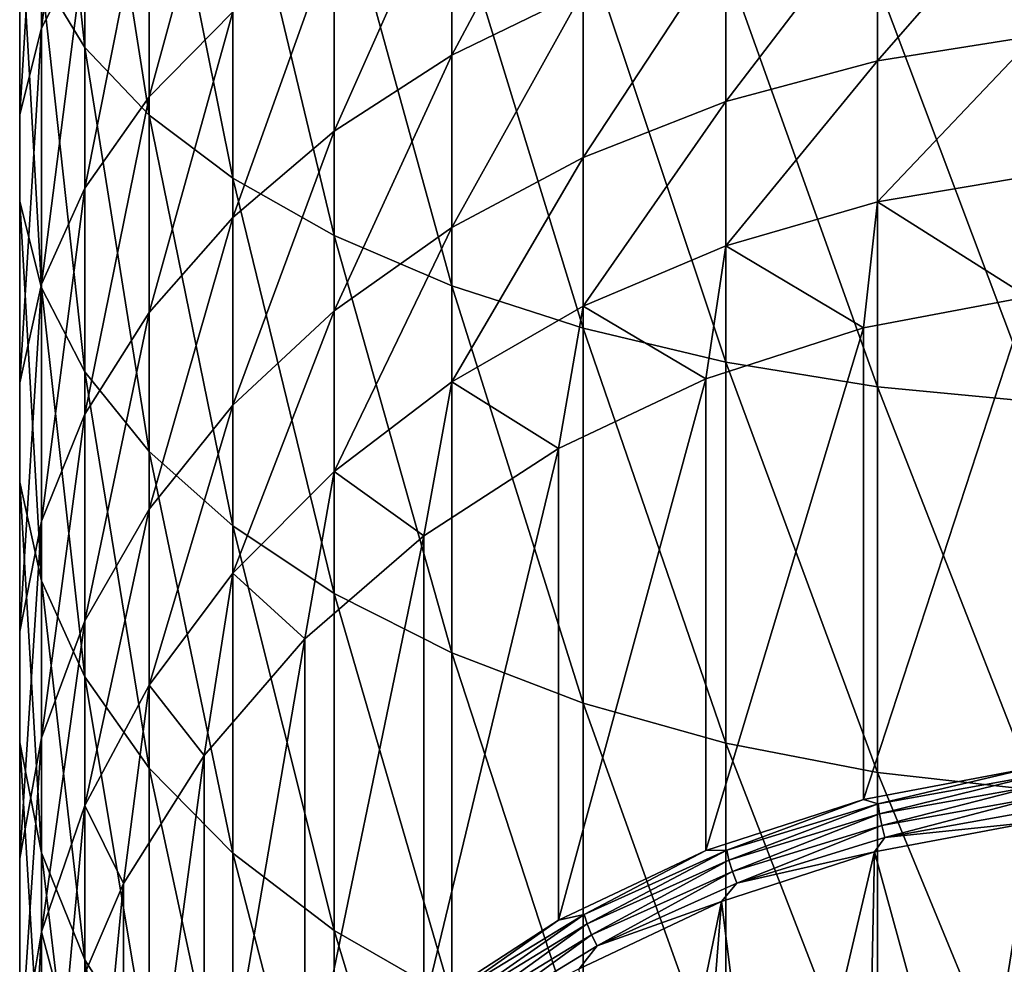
# Model space of a CAD drawing. Header units: metres. Extents: x -136 to 36, y -255 to -20.
# Tile 15 of 60: x -112 to -102, y -237 to -227. Entities that reach past the tile are written whole.
import ezdxf

# ---------------------------------------------------------------- set-up
doc = ezdxf.new("R2010")
doc.units = ezdxf.units.M
doc.layers.add('solid_11422034', color=7, linetype='CONTINUOUS')

msp = doc.modelspace()

# ---------------------------------------------------------------- linework, layer by layer
at = {"layer": 'solid_11422034'}
for points in [[(-111.749008, -223.297882, -0.316252), (-111.749008, -226.628342, -1.838567), (-111.307129, -227.351547, -0.437075)], [(-111.307129, -223.884445, 1.147694), (-111.749008, -223.297882, -0.316252), (-111.307129, -227.351547, -0.437075)], [(-111.307129, -223.666, -7.579341), (-111.307129, -226.303711, -9.10373), (-111.749008, -227.156982, -7.777409)], [(-111.749008, -224.389206, -6.177849), (-111.307129, -223.666, -7.579341), (-111.749008, -227.156982, -7.777409)], [(-111.307129, -223.884445, 1.147694), (-111.307129, -227.351547, -0.437075), (-110.654625, -228.040405, 0.897894)], [(-110.654625, -224.443161, 2.542152), (-111.307129, -223.884445, 1.147694), (-110.654625, -228.040405, 0.897894)], [(-111.749008, -224.389206, -6.177849), (-111.749008, -227.156982, -7.777409), (-111.972023, -228.034851, -6.41284)], [(-111.972023, -225.133255, -4.73594), (-111.749008, -224.389206, -6.177849), (-111.972023, -228.034851, -6.41284)], [(-110.654625, -224.443161, 2.542152), (-110.654625, -228.040405, 0.897894), (-109.803635, -228.682114, 2.141471)], [(-109.803635, -224.963623, 3.841146), (-110.654625, -224.443161, 2.542152), (-109.803635, -228.682114, 2.141471)], [(-109.803635, -224.733826, -11.543971), (-109.803635, -226.989456, -13.151977), (-110.654625, -227.855118, -12.052481)], [(-110.654625, -225.490952, -10.367095), (-109.803635, -224.733826, -11.543971), (-110.654625, -227.855118, -12.052481)], [(-106.235008, -224.927719, -15.770611), (-106.235008, -226.780289, -17.377888), (-107.573051, -227.432526, -16.694757)], [(-107.573051, -225.511978, -15.02852), (-106.235008, -224.927719, -15.770611), (-107.573051, -227.432526, -16.694757)], [(-109.803635, -224.963623, 3.841146), (-109.803635, -228.682114, 2.141471), (-108.770027, -229.264709, 3.270492)], [(-108.770027, -225.436157, 5.020479), (-109.803635, -224.963623, 3.841146), (-108.770027, -229.264709, 3.270492)], [(-111.972023, -225.133255, -4.73594), (-111.972023, -228.034851, -6.41284), (-111.972023, -228.920975, -5.035441)], [(-111.972023, -225.884293, -3.280476), (-111.972023, -225.133255, -4.73594), (-111.972023, -228.920975, -5.035441)], [(-108.770027, -225.436157, 5.020479), (-108.770027, -229.264709, 3.270492), (-107.573051, -229.777344, 4.263924)], [(-107.573051, -225.851929, 6.05818), (-108.770027, -225.436157, 5.020479), (-107.573051, -229.777344, 4.263924)], [(-110.654625, -225.490952, -10.367095), (-110.654625, -227.855118, -12.052481), (-111.307129, -228.784409, -10.872183)], [(-111.307129, -226.303711, -9.10373), (-110.654625, -225.490952, -10.367095), (-111.307129, -228.784409, -10.872183)], [(-107.573051, -225.511978, -15.02852), (-107.573051, -227.432526, -16.694757), (-108.770027, -228.204498, -15.886211)], [(-108.770027, -226.203522, -14.150187), (-107.573051, -225.511978, -15.02852), (-108.770027, -228.204498, -15.886211)], [(-101.633995, -225.651093, -18.560585), (-101.633995, -227.234909, -20.224031), (-103.237556, -227.486908, -20.006008)], [(-103.237556, -225.881195, -18.319572), (-101.633995, -225.651093, -18.560585), (-103.237556, -227.486908, -20.006008)], [(-107.573051, -225.851929, 6.05818), (-107.573051, -229.777344, 4.263924), (-106.235008, -230.210449, 5.103261)], [(-106.235008, -226.203217, 6.934921), (-107.573051, -225.851929, 6.05818), (-106.235008, -230.210449, 5.103261)], [(-111.972023, -225.884293, -3.280476), (-111.972023, -228.920975, -5.035441), (-111.749008, -229.798859, -3.670872)], [(-111.749008, -226.628342, -1.838567), (-111.972023, -225.884293, -3.280476), (-111.749008, -229.798859, -3.670872)], [(-103.237556, -225.881195, -18.319572), (-103.237556, -227.486908, -20.006008), (-104.780815, -227.901688, -19.647152)], [(-104.780815, -226.259949, -17.922876), (-103.237556, -225.881195, -18.319572), (-104.780815, -227.901688, -19.647152)], [(-108.770027, -226.203522, -14.150187), (-108.770027, -228.204498, -15.886211), (-109.803635, -229.081833, -14.96731)], [(-109.803635, -226.989456, -13.151977), (-108.770027, -226.203522, -14.150187), (-109.803635, -229.081833, -14.96731)], [(-106.235008, -226.203217, 6.934921), (-106.235008, -230.210449, 5.103261), (-104.780815, -230.555984, 5.77287)], [(-104.780815, -226.483459, 7.634369), (-106.235008, -226.203217, 6.934921), (-104.780815, -230.555984, 5.77287)], [(-111.307129, -226.303711, -9.10373), (-111.307129, -228.784409, -10.872183), (-111.749008, -229.76001, -9.633069)], [(-111.749008, -227.156982, -7.777409), (-111.307129, -226.303711, -9.10373), (-111.749008, -229.76001, -9.633069)], [(-104.780815, -226.259949, -17.922876), (-104.780815, -227.901688, -19.647152), (-106.235008, -228.471527, -19.154146)], [(-106.235008, -226.780289, -17.377888), (-104.780815, -226.259949, -17.922876), (-106.235008, -228.471527, -19.154146)], [(-104.780815, -226.483459, 7.634369), (-104.780815, -230.555984, 5.77287), (-103.237556, -230.807495, 6.260275)], [(-103.237556, -226.687454, 8.143495), (-104.780815, -226.483459, 7.634369), (-103.237556, -230.807495, 6.260275)], [(-111.749008, -226.628342, -1.838567), (-111.749008, -229.798859, -3.670872), (-111.307129, -230.652115, -2.344551)], [(-111.307129, -227.351547, -0.437075), (-111.749008, -226.628342, -1.838567), (-111.307129, -230.652115, -2.344551)], [(-103.237556, -226.687454, 8.143495), (-103.237556, -230.807495, 6.260275), (-101.633995, -230.960297, 6.556398)], [(-101.633995, -226.811386, 8.452813), (-103.237556, -226.687454, 8.143495), (-101.633995, -230.960297, 6.556398)], [(-106.235008, -226.780289, -17.377888), (-106.235008, -228.471527, -19.154146), (-107.573051, -229.185806, -18.536177)], [(-107.573051, -227.432526, -16.694757), (-106.235008, -226.780289, -17.377888), (-107.573051, -229.185806, -18.536177)], [(-109.803635, -226.989456, -13.151977), (-109.803635, -229.081833, -14.96731), (-110.654625, -230.048203, -13.955173)], [(-110.654625, -227.855118, -12.052481), (-109.803635, -226.989456, -13.151977), (-110.654625, -230.048203, -13.955173)], [(-111.749008, -227.156982, -7.777409), (-111.749008, -229.76001, -9.633069), (-111.972023, -230.763733, -8.358221)], [(-111.972023, -228.034851, -6.41284), (-111.749008, -227.156982, -7.777409), (-111.972023, -230.763733, -8.358221)], [(-101.633995, -227.234909, -20.224031), (-101.633995, -228.653275, -22.030636), (-103.237556, -228.924881, -21.83758)], [(-103.237556, -227.486908, -20.006008), (-101.633995, -227.234909, -20.224031), (-103.237556, -228.924881, -21.83758)], [(-111.307129, -227.351547, -0.437075), (-111.307129, -230.652115, -2.344551), (-110.654625, -231.46489, -1.081186)], [(-110.654625, -228.040405, 0.897894), (-111.307129, -227.351547, -0.437075), (-110.654625, -231.46489, -1.081186)], [(-107.573051, -227.432526, -16.694757), (-107.573051, -229.185806, -18.536177), (-108.770027, -230.031219, -17.804752)], [(-108.770027, -228.204498, -15.886211), (-107.573051, -227.432526, -16.694757), (-108.770027, -230.031219, -17.804752)], [(-103.237556, -227.486908, -20.006008), (-103.237556, -228.924881, -21.83758), (-104.780815, -229.371918, -21.519817)], [(-104.780815, -227.901688, -19.647152), (-103.237556, -227.486908, -20.006008), (-104.780815, -229.371918, -21.519817)], [(-110.654625, -227.855118, -12.052481), (-110.654625, -230.048203, -13.955173), (-111.307129, -231.085571, -12.868652)], [(-111.307129, -228.784409, -10.872183), (-110.654625, -227.855118, -12.052481), (-111.307129, -231.085571, -12.868652)], [(-104.780815, -227.901688, -19.647152), (-104.780815, -229.371918, -21.519817), (-106.235008, -229.986084, -21.083269)], [(-106.235008, -228.471527, -19.154146), (-104.780815, -227.901688, -19.647152), (-106.235008, -229.986084, -21.083269)], [(-111.972023, -228.034851, -6.41284), (-111.972023, -230.763733, -8.358221), (-111.972023, -231.776901, -7.071388)], [(-111.972023, -228.920975, -5.035441), (-111.972023, -228.034851, -6.41284), (-111.972023, -231.776901, -7.071388)], [(-110.654625, -228.040405, 0.897894), (-110.654625, -231.46489, -1.081186), (-109.803635, -232.222015, 0.09569)], [(-109.803635, -228.682114, 2.141471), (-110.654625, -228.040405, 0.897894), (-109.803635, -232.222015, 0.09569)], [(-108.770027, -228.204498, -15.886211), (-108.770027, -230.031219, -17.804752), (-109.803635, -230.992004, -16.973501)], [(-109.803635, -229.081833, -14.96731), (-108.770027, -228.204498, -15.886211), (-109.803635, -230.992004, -16.973501)], [(-106.235008, -228.471527, -19.154146), (-106.235008, -229.986084, -21.083269), (-107.573051, -230.75592, -20.536066)], [(-107.573051, -229.185806, -18.536177), (-106.235008, -228.471527, -19.154146), (-107.573051, -230.75592, -20.536066)], [(-103.237556, -228.924881, -21.83758), (-101.633995, -228.653275, -22.030636), (-101.707779, -229.890823, -23.938929)], [(-109.803635, -228.682114, 2.141471), (-109.803635, -232.222015, 0.09569), (-108.770027, -232.909393, 1.164154)], [(-108.770027, -229.264709, 3.270492), (-109.803635, -228.682114, 2.141471), (-108.770027, -232.909393, 1.164154)], [(-111.307129, -228.784409, -10.872183), (-111.307129, -231.085571, -12.868652), (-111.749008, -232.174652, -11.727989)], [(-111.749008, -229.76001, -9.633069), (-111.307129, -228.784409, -10.872183), (-111.749008, -232.174652, -11.727989)], [(-111.972023, -228.920975, -5.035441), (-111.972023, -231.776901, -7.071388), (-111.749008, -232.78064, -5.79654)], [(-111.749008, -229.798859, -3.670872), (-111.972023, -228.920975, -5.035441), (-111.749008, -232.78064, -5.79654)], [(-104.780815, -229.371918, -21.519817), (-103.237556, -228.924881, -21.83758), (-103.380791, -230.206009, -23.756958)], [(-103.237556, -228.924881, -21.83758), (-101.707779, -229.890823, -23.938929), (-103.380791, -230.206009, -23.756958)], [(-109.803635, -229.081833, -14.96731), (-109.803635, -230.992004, -16.973501), (-110.654625, -232.050293, -16.057905)], [(-110.654625, -230.048203, -13.955173), (-109.803635, -229.081833, -14.96731), (-110.654625, -232.050293, -16.057905)], [(-107.573051, -229.185806, -18.536177), (-107.573051, -230.75592, -20.536066), (-108.770027, -231.667084, -19.888403)], [(-108.770027, -230.031219, -17.804752), (-107.573051, -229.185806, -18.536177), (-108.770027, -231.667084, -19.888403)], [(-108.770027, -229.264709, 3.270492), (-108.770027, -232.909393, 1.164154), (-107.573051, -233.514221, 2.104301)], [(-107.573051, -229.777344, 4.263924), (-108.770027, -229.264709, 3.270492), (-107.573051, -233.514221, 2.104301)], [(-106.235008, -229.986084, -21.083269), (-104.780815, -229.371918, -21.519817), (-104.984978, -230.724182, -23.457792)], [(-104.780815, -229.371918, -21.519817), (-103.380791, -230.206009, -23.756958), (-104.984978, -230.724182, -23.457792)], [(-111.749008, -229.76001, -9.633069), (-111.749008, -232.174652, -11.727989), (-111.972023, -233.295135, -10.554431)], [(-111.972023, -230.763733, -8.358221), (-111.749008, -229.76001, -9.633069), (-111.972023, -233.295135, -10.554431)], [(-111.749008, -229.798859, -3.670872), (-111.749008, -232.78064, -5.79654), (-111.307129, -233.756226, -4.557426)], [(-111.307129, -230.652115, -2.344551), (-111.749008, -229.798859, -3.670872), (-111.307129, -233.756226, -4.557426)], [(-107.573051, -229.777344, 4.263924), (-107.573051, -233.514221, 2.104301), (-106.235008, -234.025238, 2.89862)], [(-106.235008, -230.210449, 5.103261), (-107.573051, -229.777344, 4.263924), (-106.235008, -234.025238, 2.89862)], [(-101.707779, -229.890823, -23.938929), (-101.707779, -234.690826, -32.252773), (-103.380791, -235.006012, -32.070801)], [(-103.380791, -230.206009, -23.756958), (-101.707779, -229.890823, -23.938929), (-103.380791, -235.006012, -32.070801)], [(-110.654625, -230.048203, -13.955173), (-110.654625, -232.050293, -16.057905), (-111.307129, -233.18634, -15.075022)], [(-111.307129, -231.085571, -12.868652), (-110.654625, -230.048203, -13.955173), (-111.307129, -233.18634, -15.075022)], [(-108.770027, -230.031219, -17.804752), (-108.770027, -231.667084, -19.888403), (-109.803635, -232.702606, -19.152342)], [(-109.803635, -230.992004, -16.973501), (-108.770027, -230.031219, -17.804752), (-109.803635, -232.702606, -19.152342)], [(-107.573051, -230.75592, -20.536066), (-106.235008, -229.986084, -21.083269), (-106.487686, -231.434784, -23.047522)], [(-106.235008, -229.986084, -21.083269), (-104.984978, -230.724182, -23.457792), (-106.487686, -231.434784, -23.047522)], [(-106.235008, -230.210449, 5.103261), (-106.235008, -234.025238, 2.89862), (-104.780815, -234.432907, 3.532313)], [(-104.780815, -230.555984, 5.77287), (-106.235008, -230.210449, 5.103261), (-104.780815, -234.432907, 3.532313)], [(-103.380791, -230.206009, -23.756958), (-103.380791, -235.006012, -32.070801), (-104.984978, -235.52417, -31.771635)], [(-104.984978, -230.724182, -23.457792), (-103.380791, -230.206009, -23.756958), (-104.984978, -235.52417, -31.771635)], [(-104.780815, -230.555984, 5.77287), (-104.780815, -234.432907, 3.532313), (-103.237556, -234.72966, 3.993576)], [(-103.237556, -230.807495, 6.260275), (-104.780815, -230.555984, 5.77287), (-103.237556, -234.72966, 3.993576)], [(-111.307129, -230.652115, -2.344551), (-111.307129, -233.756226, -4.557426), (-110.654625, -234.685516, -3.377128)], [(-110.654625, -231.46489, -1.081186), (-111.307129, -230.652115, -2.344551), (-110.654625, -234.685516, -3.377128)], [(-111.972023, -230.763733, -8.358221), (-111.972023, -233.295135, -10.554431), (-111.972023, -234.426147, -9.36984)], [(-111.972023, -231.776901, -7.071388), (-111.972023, -230.763733, -8.358221), (-111.972023, -234.426147, -9.36984)], [(-108.770027, -231.667084, -19.888403), (-107.573051, -230.75592, -20.536066), (-107.85833, -232.323364, -22.534498)], [(-107.573051, -230.75592, -20.536066), (-106.487686, -231.434784, -23.047522), (-107.85833, -232.323364, -22.534498)], [(-104.984978, -230.724182, -23.457792), (-104.984978, -235.52417, -31.771635), (-106.487686, -236.234787, -31.361364)], [(-106.487686, -231.434784, -23.047522), (-104.984978, -230.724182, -23.457792), (-106.487686, -236.234787, -31.361364)], [(-103.237556, -230.807495, 6.260275), (-103.237556, -234.72966, 3.993576), (-101.633995, -234.909943, 4.273816)], [(-101.633995, -230.960297, 6.556398), (-103.237556, -230.807495, 6.260275), (-101.633995, -234.909943, 4.273816)], [(-109.803635, -230.992004, -16.973501), (-109.803635, -232.702606, -19.152342), (-110.654625, -233.843216, -18.341597)], [(-110.654625, -232.050293, -16.057905), (-109.803635, -230.992004, -16.973501), (-110.654625, -233.843216, -18.341597)], [(-111.307129, -231.085571, -12.868652), (-111.307129, -233.18634, -15.075022), (-111.749008, -234.379013, -14.043159)], [(-111.749008, -232.174652, -11.727989), (-111.307129, -231.085571, -12.868652), (-111.749008, -234.379013, -14.043159)], [(-110.654625, -231.46489, -1.081186), (-110.654625, -234.685516, -3.377128), (-109.803635, -235.551193, -2.277633)], [(-109.803635, -232.222015, 0.09569), (-110.654625, -231.46489, -1.081186), (-109.803635, -235.551193, -2.277633)], [(-106.487686, -231.434784, -23.047522), (-106.487686, -236.234787, -31.361364), (-107.85833, -237.123367, -30.848341)], [(-107.85833, -232.323364, -22.534498), (-106.487686, -231.434784, -23.047522), (-107.85833, -237.123367, -30.848341)], [(-109.803635, -232.702606, -19.152342), (-108.770027, -231.667084, -19.888403), (-109.068993, -233.371841, -21.929165)], [(-108.770027, -231.667084, -19.888403), (-107.85833, -232.323364, -22.534498), (-109.068993, -233.371841, -21.929165)], [(-111.972023, -231.776901, -7.071388), (-111.972023, -234.426147, -9.36984), (-111.749008, -235.546616, -8.196282)], [(-111.749008, -232.78064, -5.79654), (-111.972023, -231.776901, -7.071388), (-111.749008, -235.546616, -8.196282)], [(-110.654625, -232.050293, -16.057905), (-110.654625, -233.843216, -18.341597), (-111.307129, -235.067642, -17.47127)], [(-111.307129, -233.18634, -15.075022), (-110.654625, -232.050293, -16.057905), (-111.307129, -235.067642, -17.47127)], [(-111.749008, -232.174652, -11.727989), (-111.749008, -234.379013, -14.043159), (-111.972023, -235.606064, -12.981541)], [(-111.972023, -233.295135, -10.554431), (-111.749008, -232.174652, -11.727989), (-111.972023, -235.606064, -12.981541)], [(-109.803635, -232.222015, 0.09569), (-109.803635, -235.551193, -2.277633), (-108.770027, -236.337112, -1.279421)], [(-108.770027, -232.909393, 1.164154), (-109.803635, -232.222015, 0.09569), (-108.770027, -236.337112, -1.279421)], [(-107.85833, -232.323364, -22.534498), (-107.85833, -237.123367, -30.848341), (-109.068993, -238.171844, -30.243008)], [(-109.068993, -233.371841, -21.929165), (-107.85833, -232.323364, -22.534498), (-109.068993, -238.171844, -30.243008)], [(-110.654625, -233.843216, -18.341597), (-109.803635, -232.702606, -19.152342), (-110.095039, -234.558838, -21.243845)], [(-109.803635, -232.702606, -19.152342), (-109.068993, -233.371841, -21.929165), (-110.095039, -234.558838, -21.243845)], [(-111.749008, -232.78064, -5.79654), (-111.749008, -235.546616, -8.196282), (-111.307129, -236.635696, -7.055619)], [(-111.307129, -233.756226, -4.557426), (-111.749008, -232.78064, -5.79654), (-111.307129, -236.635696, -7.055619)], [(-108.770027, -232.909393, 1.164154), (-108.770027, -236.337112, -1.279421), (-107.573051, -237.028656, -0.401089)], [(-107.573051, -233.514221, 2.104301), (-108.770027, -232.909393, 1.164154), (-107.573051, -237.028656, -0.401089)], [(-111.307129, -233.18634, -15.075022), (-111.307129, -235.067642, -17.47127), (-111.749008, -236.353073, -16.557573)], [(-111.749008, -234.379013, -14.043159), (-111.307129, -233.18634, -15.075022), (-111.749008, -236.353073, -16.557573)], [(-111.972023, -233.295135, -10.554431), (-111.972023, -235.606064, -12.981541), (-111.972023, -236.844666, -11.909942)], [(-111.972023, -234.426147, -9.36984), (-111.972023, -233.295135, -10.554431), (-111.972023, -236.844666, -11.909942)], [(-109.068993, -233.371841, -21.929165), (-109.068993, -238.171844, -30.243008), (-110.095039, -239.358841, -29.55769)], [(-110.095039, -234.558838, -21.243845), (-109.068993, -233.371841, -21.929165), (-110.095039, -239.358841, -29.55769)], [(-107.573051, -233.514221, 2.104301), (-107.573051, -237.028656, -0.401089), (-106.235008, -237.61293, 0.341002)], [(-106.235008, -234.025238, 2.89862), (-107.573051, -233.514221, 2.104301), (-106.235008, -237.61293, 0.341002)], [(-111.307129, -233.756226, -4.557426), (-111.307129, -236.635696, -7.055619), (-110.654625, -237.67308, -5.969099)], [(-110.654625, -234.685516, -3.377128), (-111.307129, -233.756226, -4.557426), (-110.654625, -237.67308, -5.969099)], [(-111.307129, -235.067642, -17.47127), (-110.654625, -233.843216, -18.341597), (-110.915581, -235.860229, -20.492491)], [(-110.654625, -233.843216, -18.341597), (-110.095039, -234.558838, -21.243845), (-110.915581, -235.860229, -20.492491)], [(-106.235008, -234.025238, 2.89862), (-106.235008, -237.61293, 0.341002), (-104.780815, -238.079041, 0.933029)], [(-104.780815, -234.432907, 3.532313), (-106.235008, -234.025238, 2.89862), (-104.780815, -238.079041, 0.933029)], [(-111.749008, -234.379013, -14.043159), (-111.749008, -236.353073, -16.557573), (-111.972023, -237.675583, -15.617526)], [(-111.972023, -235.606064, -12.981541), (-111.749008, -234.379013, -14.043159), (-111.972023, -237.675583, -15.617526)], [(-111.972023, -234.426147, -9.36984), (-111.972023, -236.844666, -11.909942), (-111.749008, -238.071732, -10.848323)], [(-111.749008, -235.546616, -8.196282), (-111.972023, -234.426147, -9.36984), (-111.749008, -238.071732, -10.848323)], [(-104.780815, -234.432907, 3.532313), (-104.780815, -238.079041, 0.933029), (-103.237556, -238.418335, 1.363963)], [(-103.237556, -234.72966, 3.993576), (-104.780815, -234.432907, 3.532313), (-103.237556, -238.418335, 1.363963)], [(-110.095039, -234.558838, -21.243845), (-110.095039, -239.358841, -29.55769), (-110.915581, -240.660233, -28.806334)], [(-110.915581, -235.860229, -20.492491), (-110.095039, -234.558838, -21.243845), (-110.915581, -240.660233, -28.806334)], [(-110.654625, -234.685516, -3.377128), (-110.654625, -237.67308, -5.969099), (-109.803635, -238.639435, -4.956961)], [(-109.803635, -235.551193, -2.277633), (-110.654625, -234.685516, -3.377128), (-109.803635, -238.639435, -4.956961)], [(-103.232277, -235.048553, -32.188969), (-103.380791, -235.006012, -32.070801), (-101.707779, -234.690826, -32.252773)], [(-103.237556, -234.72966, 3.993576), (-103.237556, -238.418335, 1.363963), (-101.633995, -238.624466, 1.625777)], [(-101.633995, -234.909943, 4.273816), (-103.237556, -234.72966, 3.993576), (-101.633995, -238.624466, 1.625777)], [(-101.631332, -234.760437, -32.355309), (-103.232277, -235.048553, -32.188969), (-101.707779, -234.690826, -32.252773)], [(-103.216927, -235.151794, -32.258236), (-103.232277, -235.048553, -32.188969), (-101.631332, -234.760437, -32.355309)], [(-101.623589, -234.865051, -32.423786), (-103.216927, -235.151794, -32.258236), (-101.631332, -234.760437, -32.355309)], [(-103.193016, -235.269974, -32.292244), (-103.216927, -235.151794, -32.258236), (-101.623589, -234.865051, -32.423786)], [(-101.611519, -234.985352, -32.456562), (-103.193016, -235.269974, -32.292244), (-101.623589, -234.865051, -32.423786)], [(-111.749008, -236.353073, -16.557573), (-111.307129, -235.067642, -17.47127), (-111.513916, -237.249496, -19.690395)], [(-111.307129, -235.067642, -17.47127), (-110.915581, -235.860229, -20.492491), (-111.513916, -237.249496, -19.690395)], [(-104.77301, -235.522766, -31.91518), (-104.984978, -235.52417, -31.771635), (-103.380791, -235.006012, -32.070801)], [(-103.232277, -235.048553, -32.188969), (-104.77301, -235.522766, -31.91518), (-103.380791, -235.006012, -32.070801)], [(-104.750351, -235.623764, -31.985746), (-104.77301, -235.522766, -31.91518), (-103.232277, -235.048553, -32.188969)], [(-103.216927, -235.151794, -32.258236), (-104.750351, -235.623764, -31.985746), (-103.232277, -235.048553, -32.188969)], [(-101.611519, -234.985352, -32.456562), (-103.162895, -235.391479, -32.287659), (-103.193016, -235.269974, -32.292244)], [(-101.611519, -234.985352, -32.456562), (-101.596313, -235.109543, -32.450428), (-103.162895, -235.391479, -32.287659)], [(-104.715042, -235.738419, -32.021782), (-104.750351, -235.623764, -31.985746), (-103.216927, -235.151794, -32.258236)], [(-103.193016, -235.269974, -32.292244), (-104.715042, -235.738419, -32.021782), (-103.216927, -235.151794, -32.258236)], [(-103.162895, -235.391479, -32.287659), (-101.596313, -235.109543, -32.450428), (-101.662384, -235.235779, -32.400024)], [(-103.193016, -235.269974, -32.292244), (-104.670555, -235.855515, -32.019749), (-104.715042, -235.738419, -32.021782)], [(-103.193016, -235.269974, -32.292244), (-103.162895, -235.391479, -32.287659), (-104.670555, -235.855515, -32.019749)], [(-102.285164, -239.12796, -30.152874), (-103.270126, -235.53923, -32.224827), (-101.662384, -235.235779, -32.400024)], [(-103.162895, -235.391479, -32.287659), (-101.662384, -235.235779, -32.400024), (-103.270126, -235.53923, -32.224827)], [(-101.172813, -238.894257, -30.287798), (-102.285164, -239.12796, -30.152874), (-101.662384, -235.235779, -32.400024)], [(-104.670555, -235.855515, -32.019749), (-103.162895, -235.391479, -32.287659), (-103.270126, -235.53923, -32.224827)], [(-111.749008, -235.546616, -8.196282), (-111.749008, -238.071732, -10.848323), (-111.307129, -239.264389, -9.816461)], [(-111.307129, -236.635696, -7.055619), (-111.749008, -235.546616, -8.196282), (-111.307129, -239.264389, -9.816461)], [(-109.803635, -235.551193, -2.277633), (-109.803635, -238.639435, -4.956961), (-108.770027, -239.516769, -4.03806)], [(-108.770027, -236.337112, -1.279421), (-109.803635, -235.551193, -2.277633), (-108.770027, -239.516769, -4.03806)], [(-106.224831, -236.174255, -31.539043), (-106.487686, -236.234787, -31.361364), (-104.984978, -235.52417, -31.771635)], [(-104.77301, -235.522766, -31.91518), (-106.224831, -236.174255, -31.539043), (-104.984978, -235.52417, -31.771635)], [(-106.195274, -236.272156, -31.611395), (-106.224831, -236.174255, -31.539043), (-104.77301, -235.522766, -31.91518)], [(-104.750351, -235.623764, -31.985746), (-106.195274, -236.272156, -31.611395), (-104.77301, -235.522766, -31.91518)], [(-104.322792, -240.029663, -29.632269), (-104.827515, -236.043304, -31.933798), (-103.270126, -235.53923, -32.224827)], [(-104.670555, -235.855515, -32.019749), (-103.270126, -235.53923, -32.224827), (-104.827515, -236.043304, -31.933798)], [(-103.349762, -239.512085, -29.931099), (-104.322792, -240.029663, -29.632269), (-103.270126, -235.53923, -32.224827)], [(-102.285164, -239.12796, -30.152874), (-103.349762, -239.512085, -29.931099), (-103.270126, -235.53923, -32.224827)], [(-111.972023, -235.606064, -12.981541), (-111.972023, -237.675583, -15.617526), (-111.972023, -239.010513, -14.668642)], [(-111.972023, -236.844666, -11.909942), (-111.972023, -235.606064, -12.981541), (-111.972023, -239.010513, -14.668642)], [(-106.149231, -236.382004, -31.650211), (-106.195274, -236.272156, -31.611395), (-104.750351, -235.623764, -31.985746)], [(-104.715042, -235.738419, -32.021782), (-106.149231, -236.382004, -31.650211), (-104.750351, -235.623764, -31.985746)], [(-104.715042, -235.738419, -32.021782), (-106.091209, -236.493011, -31.651686), (-106.149231, -236.382004, -31.650211)], [(-104.715042, -235.738419, -32.021782), (-104.670555, -235.855515, -32.019749), (-106.091209, -236.493011, -31.651686)], [(-110.915581, -235.860229, -20.492491), (-110.915581, -240.660233, -28.806334), (-111.513916, -242.0495, -28.00424)], [(-111.513916, -237.249496, -19.690395), (-110.915581, -235.860229, -20.492491), (-111.513916, -242.0495, -28.00424)], [(-106.091209, -236.493011, -31.651686), (-104.670555, -235.855515, -32.019749), (-104.827515, -236.043304, -31.933798)], [(-105.941467, -241.431396, -28.822983), (-106.27565, -236.729492, -31.537628), (-104.827515, -236.043304, -31.933798)], [(-106.091209, -236.493011, -31.651686), (-104.827515, -236.043304, -31.933798), (-106.27565, -236.729492, -31.537628)], [(-105.193687, -240.67337, -29.260626), (-105.941467, -241.431396, -28.822983), (-104.827515, -236.043304, -31.933798)], [(-104.322792, -240.029663, -29.632269), (-105.193687, -240.67337, -29.260626), (-104.827515, -236.043304, -31.933798)], [(-106.224831, -236.174255, -31.539043), (-107.560699, -236.990875, -31.067566), (-106.487686, -236.234787, -31.361364)], [(-107.524796, -237.0849, -31.142157), (-107.560699, -236.990875, -31.067566), (-106.224831, -236.174255, -31.539043)], [(-106.195274, -236.272156, -31.611395), (-107.524796, -237.0849, -31.142157), (-106.224831, -236.174255, -31.539043)], [(-107.560699, -236.990875, -31.067566), (-107.85833, -237.123367, -30.848341), (-106.487686, -236.234787, -31.361364)], [(-107.468864, -237.188705, -31.18446), (-107.524796, -237.0849, -31.142157), (-106.195274, -236.272156, -31.611395)], [(-106.149231, -236.382004, -31.650211), (-107.468864, -237.188705, -31.18446), (-106.195274, -236.272156, -31.611395)], [(-111.972023, -237.675583, -15.617526), (-111.749008, -236.353073, -16.557573), (-111.877853, -238.698364, -18.853889)], [(-111.749008, -236.353073, -16.557573), (-111.513916, -237.249496, -19.690395), (-111.877853, -238.698364, -18.853889)], [(-108.770027, -236.337112, -1.279421), (-108.770027, -239.516769, -4.03806), (-107.573051, -240.288742, -3.229514)], [(-107.573051, -237.028656, -0.401089), (-108.770027, -236.337112, -1.279421), (-107.573051, -240.288742, -3.229514)], [(-106.149231, -236.382004, -31.650211), (-107.398399, -237.292114, -31.190329), (-107.468864, -237.188705, -31.18446)], [(-106.149231, -236.382004, -31.650211), (-106.091209, -236.493011, -31.651686), (-107.398399, -237.292114, -31.190329)], [(-107.398399, -237.292114, -31.190329), (-106.091209, -236.493011, -31.651686), (-106.27565, -236.729492, -31.537628)], [(-111.307129, -236.635696, -7.055619), (-111.307129, -239.264389, -9.816461), (-110.654625, -240.400452, -8.833577)], [(-110.654625, -237.67308, -5.969099), (-111.307129, -236.635696, -7.055619), (-110.654625, -240.400452, -8.833577)]]:
    msp.add_3dface(points, dxfattribs=at)

doc.saveas('drawing.dxf')
